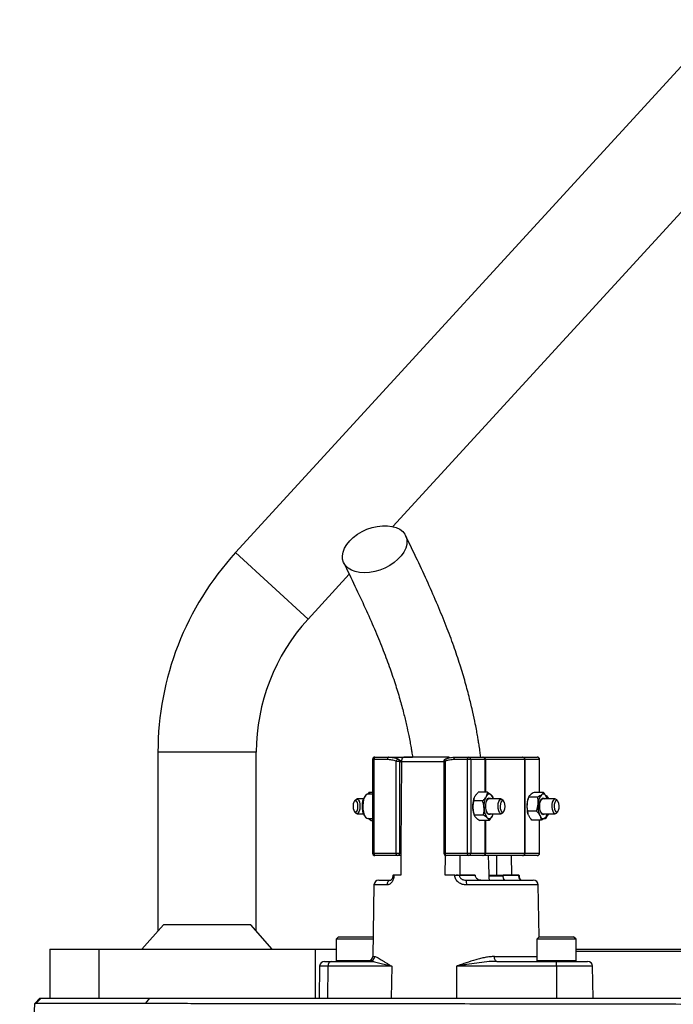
# Model space of a CAD drawing. Header units: millimetres. Extents: x 272 to 3537, y 634 to 3411.
# Tile 13 of 19: x 739 to 1005, y 2974 to 3374. Entities that reach past the tile are written whole.
import ezdxf

# ---------------------------------------------------------------- set-up
doc = ezdxf.new("R2010")
doc.units = ezdxf.units.MM

msp = doc.modelspace()

# ---------------------------------------------------------------- linework, layer by layer
at = {"color": 7, "linetype": 'Continuous', "lineweight": 25}
for p, q in [((1025.38, 3374.18), (826.7, 3157.56)), ((890.7, 3168.17), (1054.86, 3347.14)), ((856.18, 3130.52), (872.93, 3148.79)), ((795.13, 3076.45), (795.13, 3003.8)), ((835.13, 3003.8), (835.13, 3076.45)), ((883.4, 3074.45), (888.89, 3074.45)), ((888.89, 3074.45), (898.64, 3074.45)), ((892.9, 3073.65), (892.85, 3073.67)), ((892.85, 3073.67), (894.26, 3072.85)), ((913.3, 3074.44), (895.12, 3074.44)), ((915.99, 3074.45), (921.47, 3074.45)), ((921.47, 3074.45), (927.32, 3074.45)), ((927.32, 3074.45), (927.66, 3074.45)), ((927.66, 3074.45), (943.34, 3074.45)), ((943.34, 3074.45), (943.51, 3074.45)), ((943.51, 3074.45), (949.36, 3074.45)), ((882.4, 3073.45), (882.4, 3035.45)), ((882.98, 3073.45), (882.98, 3035.45)), ((888.46, 3073.45), (882.98, 3073.45)), ((892.04, 3035.45), (892.04, 3072.75)), ((892.04, 3072.75), (893.37, 3072.75)), ((893.37, 3072.75), (893.37, 3035.45)), ((894.24, 3072.48), (894.23, 3072.27)), ((911.41, 3072.75), (911.41, 3035.45)), ((911.98, 3072.75), (911.98, 3035.45)), ((921.05, 3073.45), (915.56, 3073.45)), ((922.38, 3073.45), (921.05, 3073.45)), ((921.05, 3035.45), (921.05, 3073.45)), ((922.38, 3073.45), (922.38, 3035.45)), ((928.23, 3073.45), (922.38, 3073.45)), ((928.4, 3073.45), (928.23, 3073.45)), ((944.33, 3073.45), (928.4, 3073.45)), ((944.33, 3035.45), (944.33, 3073.45)), ((944.42, 3073.45), (944.33, 3073.45)), ((944.42, 3073.45), (944.42, 3035.45)), ((950.27, 3073.45), (944.42, 3073.45)), ((950.36, 3060.12), (950.36, 3073.45)), ((879.58, 3058.87), (879.15, 3058.34)), ((881, 3060.17), (880.43, 3059.43)), ((882.4, 3059.45), (880.56, 3059.45)), ((881, 3060.17), (881.48, 3059.45)), ((881, 3060.17), (882.4, 3060.17)), ((923.67, 3057.54), (923.63, 3057.39)), ((929.13, 3060.17), (925.41, 3060.17)), ((931.56, 3057.45), (931.43, 3057.84)), ((945.71, 3057.73), (945.6, 3057.39)), ((949.59, 3058.21), (945.87, 3058.21)), ((951.89, 3060.12), (948.17, 3060.12)), ((953.61, 3058.34), (953.19, 3058.87)), ((953.43, 3057.47), (953.22, 3058.24)), ((953.53, 3057.45), (953.52, 3057.5)), ((875.45, 3057.1), (875.02, 3056.56)), ((878.66, 3057.45), (876.04, 3057.45)), ((927.2, 3056.63), (923.48, 3056.63)), ((934.75, 3057.45), (929.66, 3057.45)), ((935.77, 3056.56), (935.34, 3057.1)), ((956.72, 3057.45), (951.63, 3057.45)), ((957.75, 3056.56), (957.31, 3057.1)), ((875.02, 3052.33), (875.45, 3051.79)), ((876.04, 3051.45), (878.66, 3051.45)), ((879.15, 3050.55), (879.58, 3050.02)), ((923.63, 3051.5), (923.76, 3051.05)), ((927.53, 3050.91), (923.81, 3050.91)), ((929.66, 3051.45), (934.75, 3051.45)), ((931.53, 3051.36), (931.56, 3051.45)), ((935.34, 3051.79), (935.77, 3052.33)), ((949.13, 3052.54), (945.41, 3052.54)), ((945.6, 3051.5), (945.63, 3051.4)), ((951.63, 3051.45), (956.72, 3051.45)), ((953.19, 3050.02), (953.61, 3050.55)), ((953.4, 3051.18), (953.29, 3050.68)), ((953.45, 3051.17), (953.53, 3051.45)), ((957.31, 3051.79), (957.75, 3052.33)), ((880.56, 3049.45), (882.4, 3049.45)), ((881.66, 3048.73), (880.65, 3049.45)), ((881.66, 3048.73), (881.89, 3049.45)), ((881.66, 3048.73), (882.4, 3048.73)), ((929.79, 3048.73), (926.07, 3048.73)), ((950.98, 3048.77), (947.26, 3048.77)), ((950.36, 3035.45), (950.36, 3048.77)), ((882.98, 3035.45), (892.04, 3035.45)), ((892.47, 3034.45), (883.4, 3034.45)), ((892.04, 3035.45), (893.37, 3035.45)), ((893.94, 3034.45), (892.47, 3034.45)), ((893.37, 3035.45), (893.95, 3035.45)), ((893.95, 3035.45), (893.88, 3026.45)), ((911.98, 3035.45), (921.05, 3035.45)), ((912.01, 3026.45), (912.07, 3034.51)), ((921.47, 3034.45), (912.41, 3034.45)), ((921.05, 3035.45), (922.38, 3035.45)), ((927.32, 3034.45), (921.47, 3034.45)), ((922.38, 3035.45), (928.23, 3035.45)), ((927.66, 3034.45), (927.32, 3034.45)), ((943.34, 3034.45), (927.66, 3034.45)), ((928.23, 3035.45), (928.4, 3035.45)), ((928.4, 3035.45), (944.33, 3035.45)), ((938.82, 3034.45), (938.89, 3026.45)), ((943.51, 3034.45), (943.34, 3034.45)), ((949.36, 3034.45), (943.51, 3034.45)), ((944.33, 3035.45), (944.42, 3035.45)), ((944.42, 3035.45), (950.27, 3035.45)), ((890.67, 3026.45), (890.67, 3026.42)), ((891.15, 3026.45), (890.85, 3026.45)), ((891.15, 3026.45), (891.15, 3026.41)), ((893.88, 3026.45), (891.15, 3026.45)), ((915.91, 3026.45), (912.01, 3026.45)), ((915.91, 3026.41), (915.91, 3026.45)), ((917.75, 3026.45), (917.75, 3026.41)), ((924.14, 3026.45), (917.75, 3026.45)), ((917.75, 3026.41), (924.14, 3026.41)), ((924.14, 3026.45), (924.14, 3026.41)), ((935.51, 3026.08), (929.88, 3026.08)), ((932.78, 3026.45), (935.52, 3026.45)), ((935.52, 3026.41), (935.52, 3026.45)), ((941.91, 3026.45), (935.52, 3026.45)), ((935.52, 3026.41), (941.91, 3026.41)), ((941.91, 3026.41), (941.91, 3026.45)), ((942.1, 3026.42), (942.1, 3026.45)), ((882.98, 3022.48), (882.47, 2993.41)), ((884.98, 3024.45), (889.92, 3024.45)), ((888.99, 3024.57), (888.99, 3024.45)), ((920.44, 3024.45), (947.79, 3024.45)), ((934.91, 3024.57), (934.91, 3024.45)), ((938.75, 3024.57), (938.75, 3024.45)), ((939.86, 3024.57), (939.86, 3024.45)), ((941.87, 3024.45), (941.87, 3024.57)), ((941.9, 3024.45), (941.9, 3024.57)), ((942.37, 3024.57), (942.37, 3024.45)), ((944.12, 3024.45), (944.12, 3024.57)), ((944.95, 3024.45), (944.95, 3024.57)), ((950.16, 3001.44), (949.79, 3022.48)), ((797.39, 3006.35), (788.61, 2996.45)), ((832.87, 3006.35), (797.39, 3006.35)), ((841.65, 2996.45), (832.87, 3006.35)), ((868.6, 3001.45), (867.6, 3000.45)), ((867.6, 3000.45), (867.6, 2991.85)), ((882.59, 3000.45), (867.6, 3000.45)), ((868.6, 3001.45), (882.6, 3001.45)), ((882.61, 3001.44), (882.6, 3001.45)), ((950.17, 3001.45), (949.17, 3000.45)), ((949.17, 3000.45), (949.17, 2991.85)), ((965.17, 3000.45), (949.17, 3000.45)), ((950.17, 3001.45), (964.17, 3001.45)), ((965.17, 3000.45), (964.17, 3001.45)), ((965.17, 2991.85), (965.17, 3000.45)), ((751.13, 2996.45), (751.13, 2976.45)), ((751.13, 2996.45), (771.13, 2996.45)), ((771.13, 2996.45), (771.13, 2976.45)), ((771.13, 2996.45), (859.13, 2996.45)), ((859.13, 2996.45), (859.13, 2976.45)), ((859.13, 2996.45), (867.6, 2996.45)), ((965.17, 2996.45), (1010.13, 2996.45)), ((1010.13, 2995.45), (965.17, 2995.45)), ((860.9, 2989.48), (860.67, 2976.45)), ((862.9, 2991.45), (865.82, 2991.45)), ((864.28, 2989.48), (864.1, 2976.45)), ((890.21, 2989.48), (864.28, 2989.48)), ((865.82, 2991.45), (881.33, 2991.45)), ((890.21, 2989.48), (890.03, 2976.45)), ((916.6, 2989.48), (916.6, 2976.45)), ((957.26, 2989.48), (916.6, 2989.48)), ((932.93, 2991.45), (957.25, 2991.45)), ((957.25, 2991.45), (969.87, 2991.45)), ((957.26, 2989.48), (957.26, 2976.45)), ((972.1, 2976.45), (971.87, 2989.48)), ((738.9, 2836.45), (745.04, 2974.35)), ((745.04, 2974.35), (747.13, 2976.45)), ((745.65, 2974.41), (747.68, 2976.45)), ((747.13, 2976.45), (747.68, 2976.45)), ((747.68, 2976.45), (791.88, 2976.45)), ((790.22, 2974.4), (791.88, 2976.45)), ((791.88, 2976.45), (1266.19, 2976.45))]:
    msp.add_line(p, q, dxfattribs=at)
at = {"color": 1, "linetype": 'Continuous', "lineweight": 25}
for p, q in [((856.18, 3130.52), (826.7, 3157.56)), ((835.13, 3076.45), (795.13, 3076.45)), ((882.98, 3073.45), (882.4, 3073.45)), ((911.41, 3072.48), (894.24, 3072.48)), ((911.41, 3072.75), (911.98, 3072.75)), ((928.23, 3060.17), (928.23, 3073.45)), ((928.4, 3073.45), (928.4, 3060.17)), ((950.27, 3060.12), (950.27, 3073.45)), ((950.36, 3073.45), (950.27, 3073.45)), ((928.23, 3035.45), (928.23, 3048.73)), ((928.4, 3048.73), (928.4, 3035.45)), ((950.27, 3035.45), (950.27, 3048.77)), ((882.4, 3035.45), (882.98, 3035.45)), ((911.41, 3035.45), (911.98, 3035.45)), ((950.27, 3035.45), (950.36, 3035.45)), ((929.96, 3026.41), (935.52, 3026.41)), ((888.23, 3022.48), (882.98, 3022.48)), ((949.79, 3022.48), (920.7, 3022.48)), ((864.28, 2989.48), (860.9, 2989.48)), ((867.6, 2991.85), (881.67, 2991.85)), ((882.47, 2993.41), (883.28, 2993.41)), ((932, 2993.41), (949.17, 2993.41)), ((949.17, 2991.85), (965.17, 2991.85)), ((971.87, 2989.48), (957.26, 2989.48))]:
    msp.add_line(p, q, dxfattribs=at)
at = {"color": 7, "linetype": 'Continuous', "lineweight": 25, "flags": 128}
for points in [[(879.12, 3149.39), (877.17, 3149.51), (875.38, 3149.88), (873.8, 3150.49), (872.47, 3151.31), (871.41, 3152.33), (870.66, 3153.52), (870.24, 3154.86), (870.16, 3156.3), (870.41, 3157.81), (871.01, 3159.34), (871.91, 3160.87), (873.12, 3162.35), (874.58, 3163.74), (876.27, 3165.01), (878.15, 3166.12), (880.15, 3167.05), (882.24, 3167.76), (884.36, 3168.25), (886.44, 3168.5), (888.45, 3168.5), (890.32, 3168.25), (892.01, 3167.76), (893.48, 3167.05), (894.68, 3166.12), (895.58, 3165.01), (896.17, 3163.74), (896.42, 3162.35), (896.33, 3160.87), (895.91, 3159.34), (895.16, 3157.81), (894.1, 3156.3), (892.76, 3154.86), (891.17, 3153.52), (889.39, 3152.33), (887.44, 3151.31), (885.39, 3150.49), (883.28, 3149.88), (881.17, 3149.51), (879.12, 3149.39)], [(883.4, 3074.45), (883.32, 3074.43), (883.24, 3074.37), (883.17, 3074.28), (883.11, 3074.15), (883.05, 3074), (883.01, 3073.83), (882.99, 3073.64), (882.98, 3073.45)], [(888.89, 3074.45), (888.8, 3074.43), (888.73, 3074.37), (888.65, 3074.28), (888.59, 3074.15), (888.54, 3074), (888.5, 3073.83), (888.47, 3073.64), (888.46, 3073.45)], [(892.04, 3072.75), (892.12, 3072.95), (892.22, 3073.14), (892.32, 3073.32), (892.44, 3073.47), (892.55, 3073.58), (892.66, 3073.65), (892.77, 3073.68), (892.85, 3073.67)], [(912.18, 3073.67), (912.08, 3073.68), (912.03, 3073.67)], [(915.56, 3073.45), (915.57, 3073.64), (915.6, 3073.83), (915.63, 3074), (915.69, 3074.15), (915.75, 3074.28), (915.82, 3074.37), (915.9, 3074.43), (915.99, 3074.45)], [(921.05, 3073.45), (921.05, 3073.64), (921.08, 3073.83), (921.12, 3074), (921.17, 3074.15), (921.23, 3074.28), (921.31, 3074.37), (921.39, 3074.43), (921.47, 3074.45)], [(894.23, 3072.27), (893.97, 3038.06), (893.95, 3035.45)], [(880.56, 3059.45), (880.21, 3059.38), (879.66, 3058.97), (879.18, 3058.23), (878.8, 3057.21), (878.55, 3055.98), (878.45, 3054.64)], [(928.44, 3053.98), (928.46, 3055.1), (928.62, 3056.15), (928.92, 3057.01), (929.33, 3057.59), (929.79, 3057.84), (930.26, 3057.71), (930.54, 3057.45)], [(930.66, 3059.08), (930.4, 3059.28), (930.13, 3059.41), (929.85, 3059.45), (929.58, 3059.4), (929.31, 3059.27), (929.05, 3059.06), (928.8, 3058.76), (928.57, 3058.4)], [(952.51, 3051.45), (952.32, 3051.24), (951.85, 3051.05), (951.38, 3051.23), (950.97, 3051.75), (950.64, 3052.57), (950.45, 3053.59), (950.41, 3054.71), (950.52, 3055.79), (950.78, 3056.73), (951.15, 3057.42), (951.6, 3057.79), (952.07, 3057.8), (952.51, 3057.45)], [(953.22, 3058.24), (953, 3058.63), (952.76, 3058.95), (952.5, 3059.2), (952.23, 3059.36), (951.96, 3059.44), (951.68, 3059.43), (951.41, 3059.34), (951.14, 3059.17)], [(953.55, 3057.39), (953.42, 3057.78), (953.22, 3058.24)], [(953.61, 3058.34), (953.82, 3058.05), (954.11, 3057.45)], [(874.48, 3054.54), (874.54, 3053.62), (874.75, 3052.83), (875.06, 3052.28), (875.45, 3052.06), (875.84, 3052.21), (876.17, 3052.69), (876.4, 3053.45), (876.49, 3054.35), (876.43, 3055.27), (876.23, 3056.07), (875.91, 3056.61), (875.53, 3056.83), (875.14, 3056.69), (874.8, 3056.2), (874.57, 3055.45), (874.48, 3054.54)], [(875.45, 3057.1), (875.45, 3057.1), (875.87, 3057.42), (876.31, 3057.38), (876.72, 3056.98), (877.05, 3056.28), (877.25, 3055.36), (877.31, 3054.33), (877.22, 3053.31), (876.98, 3052.43), (876.63, 3051.79), (876.21, 3051.47), (875.77, 3051.51), (875.45, 3051.79)], [(878.45, 3054.64), (878.51, 3053.29), (878.71, 3052.02), (879.06, 3050.93), (879.52, 3050.1), (880.05, 3049.59), (880.56, 3049.45)], [(930.54, 3051.45), (930.18, 3051.13), (929.71, 3051.07), (929.25, 3051.38), (928.86, 3052.02), (928.58, 3052.92), (928.44, 3053.98)], [(933.48, 3054.56), (933.57, 3055.58), (933.81, 3056.46), (934.16, 3057.1), (934.58, 3057.42), (935.02, 3057.38), (935.34, 3057.1)], [(935.34, 3051.79), (935.34, 3051.79), (934.92, 3051.47), (934.48, 3051.51), (934.07, 3051.91), (933.74, 3052.61), (933.54, 3053.53), (933.48, 3054.56)], [(934.3, 3054.54), (934.36, 3053.62), (934.56, 3052.83), (934.88, 3052.28), (935.26, 3052.06), (935.65, 3052.21), (935.99, 3052.69), (936.22, 3053.45), (936.31, 3054.35), (936.25, 3055.27), (936.04, 3056.07), (935.73, 3056.61), (935.34, 3056.83), (934.95, 3056.69), (934.62, 3056.2), (934.39, 3055.45), (934.3, 3054.54)], [(955.46, 3054.14), (955.49, 3055.18), (955.67, 3056.13), (955.98, 3056.88), (956.38, 3057.33), (956.82, 3057.44), (957.24, 3057.18), (957.31, 3057.1)], [(957.31, 3051.79), (957.07, 3051.56), (956.63, 3051.45), (956.2, 3051.71), (955.84, 3052.29), (955.58, 3053.14), (955.46, 3054.14)], [(956.28, 3054.2), (956.39, 3053.31), (956.64, 3052.6), (956.99, 3052.16), (957.38, 3052.07), (957.76, 3052.35), (958.06, 3052.94), (958.25, 3053.76), (958.28, 3054.69), (958.17, 3055.58), (957.92, 3056.3), (957.57, 3056.73), (957.18, 3056.82), (956.8, 3056.55), (956.5, 3055.95), (956.31, 3055.13), (956.28, 3054.2)], [(929.07, 3049.82), (929.33, 3049.61), (929.6, 3049.49), (929.88, 3049.45), (930.15, 3049.49), (930.42, 3049.62), (930.68, 3049.84), (930.93, 3050.13), (931.16, 3050.5)], [(950.46, 3050.66), (950.68, 3050.26), (950.92, 3049.94), (951.18, 3049.7), (951.45, 3049.53), (951.72, 3049.45), (952, 3049.46), (952.27, 3049.55), (952.54, 3049.73)], [(952.2, 3049.45), (952.56, 3049.52), (953.11, 3049.93), (953.59, 3050.68), (953.89, 3051.45)], [(882.98, 3035.45), (882.99, 3035.25), (883.01, 3035.06), (883.05, 3034.89), (883.11, 3034.74), (883.17, 3034.61), (883.24, 3034.52), (883.32, 3034.47), (883.4, 3034.45)], [(892.47, 3034.45), (892.38, 3034.47), (892.31, 3034.52), (892.23, 3034.61), (892.17, 3034.74), (892.12, 3034.89), (892.08, 3035.06), (892.05, 3035.25), (892.04, 3035.45)], [(912.41, 3034.45), (912.32, 3034.47), (912.24, 3034.52), (912.17, 3034.61), (912.11, 3034.74), (912.05, 3034.89), (912.02, 3035.06), (911.99, 3035.25), (911.98, 3035.45)], [(918.11, 3026.45), (918.07, 3031.21), (918.04, 3034.45)], [(921.47, 3034.45), (921.39, 3034.47), (921.31, 3034.52), (921.23, 3034.61), (921.17, 3034.74), (921.12, 3034.89), (921.08, 3035.06), (921.05, 3035.25), (921.05, 3035.45)], [(932.85, 3034.45), (932.82, 3031.21), (932.78, 3026.45)], [(932.93, 2991.45), (932.75, 2991.48), (932.58, 2991.59), (932.42, 2991.78), (932.28, 2992.02), (932.17, 2992.32), (932.08, 2992.66), (932.03, 2993.03), (932, 2993.41)]]:
    msp.add_lwpolyline(points, dxfattribs=at)
at = {"color": 1, "linetype": 'Continuous', "lineweight": 25, "flags": 128}
for points in [[(912.03, 3073.67), (912, 3073.65), (911.94, 3073.58), (911.9, 3073.47), (911.88, 3073.32), (911.89, 3073.14), (911.93, 3072.95), (911.98, 3072.75)], [(890.67, 3026.42), (890.67, 3026.42), (890.68, 3026.42), (890.74, 3026.42), (890.84, 3026.42), (890.98, 3026.41), (891.15, 3026.41)]]:
    msp.add_lwpolyline(points, dxfattribs=at)
at = {"color": 7, "linetype": 'Continuous', "lineweight": 25}
for centre, radius, start, end in [((915.13, 3076.45), 120, 137.4729, 180), ((915.13, 3076.45), 80, 137.4729, 180), ((883.4, 3073.45), 1, 90, 180), ((892.47, 3072.75), 1, 64.3345, 67.9451), ((912.41, 3072.75), 1, 112.0549, 180), ((921.42, 3073.49), 0.957, 357.3247, 87.0479), ((927.27, 3073.49), 0.957, 357.3247, 87.0479), ((927.51, 3073.56), 0.898, 352.6197, 79.9172), ((943.34, 3073.45), 0.996, 359.7741, 89.7723), ((943.46, 3073.49), 0.957, 357.3247, 87.0479), ((949.36, 3073.45), 1, 0, 90), ((949.31, 3073.49), 0.957, 357.3247, 87.0479), ((884.51, 3054.92), 6.36, 147.4686, 182.6854), ((936.9, 3054.58), 9.17, 155.3697, 185.0628), ((927.61, 3056.34), 4.1, 14.8909, 41.873), ((955.56, 3055.41), 5.8, 139.6619, 180.346), ((949.8, 3056.3), 4.26, 15.6036, 37.1113), ((884.93, 3054.12), 6.79, 175.7411, 211.6503), ((933.74, 3054.48), 10.52, 163.9279, 183.8963), ((932.88, 3054.24), 9.66, 182.8275, 196.5207), ((934.12, 3053.66), 6.35, 179.0491, 217.2551), ((930.14, 3056), 1.52, 108.576, 171.9174), ((955.88, 3054.43), 10.68, 174.933, 195.9486), ((954.56, 3054.71), 9.35, 163.3235, 175.919), ((959.32, 3054.38), 9.61, 174.0264, 202.7831), ((952.12, 3056), 1.52, 108.576, 171.9174), ((929.91, 3052.63), 1.21, 188.0155, 258.1863), ((926.12, 3053.15), 5.7, 332.2291, 343.1384), ((952.12, 3052.89), 1.52, 188.0826, 251.424), ((949.78, 3052.47), 3.9, 315.1638, 345.4967), ((950.81, 3052.69), 3.52, 322.7544, 339.3893), ((883.4, 3035.45), 1, 180, 270), ((892.42, 3035.4), 0.957, 272.9521, 2.6753), ((912.41, 3035.45), 1, 180, 270), ((921.42, 3035.4), 0.957, 272.9521, 2.6753), ((927.27, 3035.4), 0.957, 272.9521, 2.6753), ((927.51, 3035.33), 0.898, 280.0828, 7.3803), ((943.34, 3035.44), 0.996, 270.2277, 0.2259), ((943.46, 3035.4), 0.957, 272.9521, 2.6753), ((949.36, 3035.45), 1, 270, 0), ((949.31, 3035.4), 0.957, 272.9521, 2.6753), ((916.83, 2965.64), 60.77, 89.1323, 90.8677), ((884.98, 3022.45), 2, 90, 179), ((890.09, 3022.6), 1.86, 95.1923, 183.5831), ((916.72, 3022.96), 4, 353.1599, 21.8134), ((947.79, 3022.45), 2, 1, 90), ((862.9, 2989.45), 2, 90, 179), ((866.07, 2989.66), 1.81, 98.2078, 185.6181), ((868, 2991.85), 0.4, 180, 270), ((880.47, 2993.45), 2, 270, 359), ((881.31, 2993.42), 1.98, 270.6876, 359.7031), ((949.57, 2991.85), 0.4, 180, 270), ((881.53, 2989.97), 75.74, 359.6326, 1.1193), ((964.77, 2991.85), 0.4, 270, 0), ((969.87, 2989.45), 2, 1, 90)]:
    msp.add_arc(centre, radius, start, end, dxfattribs=at)
at = {"color": 1, "linetype": 'Continuous', "lineweight": 25}
for centre, radius, start, end in [((892.49, 3072.86), 0.891, 352.8679, 62.5299), ((941.8, 3032.56), 6.15, 271.0206, 272.7648)]:
    msp.add_arc(centre, radius, start, end, dxfattribs=at)
at = {"color": 7, "linetype": 'Continuous', "lineweight": 25}
for points, knots in [([(926.45, 3074.45), (926.36, 3075.1), (926.16, 3076.64), (925.83, 3078.78), (925.5, 3080.87), (925.16, 3082.87), (924.74, 3085.23), (924.1, 3088.59), (923.15, 3093.05), (921.81, 3098.7), (920.09, 3105.12), (917.96, 3112.21), (915.38, 3119.86), (912.34, 3127.97), (908.84, 3136.48), (904.9, 3145.41), (900.53, 3154.79), (897.47, 3161.16), (895.88, 3164.46)], [0, 0, 0, 0, 0.0177541, 0.0417818, 0.0587282, 0.0754901, 0.097519, 0.1248263, 0.1705845, 0.2261631, 0.2914442, 0.3660896, 0.4497453, 0.5423361, 0.6437506, 0.7537685, 0.8724222, 1, 1, 1, 1]), ([(870.7, 3153.45), (872.22, 3150.28), (875.16, 3144.19), (879.34, 3135.28), (883.08, 3126.88), (886.35, 3118.98), (889.16, 3111.57), (891.52, 3104.68), (893.45, 3098.37), (894.99, 3092.7), (896.18, 3087.76), (897.04, 3083.77), (897.63, 3080.71), (898.03, 3078.47), (898.38, 3076.46), (898.58, 3075.17), (898.69, 3074.44)], [0, 0, 0, 0, 0.138946, 0.26716, 0.384438, 0.490769, 0.586224, 0.671038, 0.745511, 0.809826, 0.864117, 0.908508, 0.938002, 0.960707, 0.978053, 1, 1, 1, 1]), ([(888.89, 3074.45), (889.56, 3074.45), (890.24, 3074.38), (891.57, 3074.12), (892.22, 3073.93), (892.85, 3073.67)], [0, 0, 0, 0, 0.5, 0.5, 1, 1, 1, 1]), ([(894.24, 3072.48), (894.24, 3072.61), (894.24, 3072.75), (894.27, 3073.01), (894.29, 3073.14), (894.36, 3073.51), (894.43, 3073.73), (894.56, 3073.99), (894.61, 3074.07), (894.7, 3074.21), (894.76, 3074.27), (894.92, 3074.41), (895.03, 3074.45), (895.15, 3074.44)], [0, 0, 0, 0, 0.125, 0.125, 0.25, 0.25, 0.5, 0.5, 0.625, 0.625, 0.75, 0.75, 1, 1, 1, 1]), ([(912.18, 3073.67), (912.79, 3073.93), (913.42, 3074.12), (914.69, 3074.38), (915.33, 3074.45), (915.99, 3074.45)], [0, 0, 0, 0, 0.5, 0.5, 1, 1, 1, 1]), ([(913.27, 3074.44), (913.21, 3074.44), (913.04, 3074.42), (912.8, 3074.23), (912.67, 3073.93), (912.62, 3073.82)], [0, 0, 0, 0, 0.266292, 0.706254, 1, 1, 1, 1]), ([(913.91, 3074.19), (913.77, 3074.29), (913.57, 3074.44), (913.35, 3074.44), (913.27, 3074.44)], [0, 0, 0, 0, 0.644397, 1, 1, 1, 1]), ([(892.04, 3072.75), (891.47, 3072.98), (890.88, 3073.15), (889.68, 3073.39), (889.08, 3073.45), (888.46, 3073.45)], [0, 0, 0, 0, 0.5, 0.5, 1, 1, 1, 1]), ([(915.56, 3073.45), (914.95, 3073.45), (914.34, 3073.39), (913.15, 3073.15), (912.56, 3072.98), (911.98, 3072.75)], [0, 0, 0, 0, 0.5, 0.5, 1, 1, 1, 1]), ([(924.04, 3058.4), (924.12, 3058.55), (924.21, 3058.7), (924.41, 3059), (924.52, 3059.14), (924.87, 3059.59), (925.13, 3059.88), (925.41, 3060.17)], [0, 0, 0, 0, 0.25, 0.25, 0.5, 0.5, 1, 1, 1, 1]), ([(928.57, 3058.4), (928.49, 3058.25), (928.4, 3058.1), (928.2, 3057.8), (928.09, 3057.65), (927.74, 3057.21), (927.48, 3056.92), (927.2, 3056.63)], [0, 0, 0, 0, 0.25, 0.25, 0.5, 0.5, 1, 1, 1, 1]), ([(930.66, 3059.08), (930.76, 3058.98), (930.85, 3058.89), (931, 3058.71), (931.07, 3058.61), (931.24, 3058.34), (931.33, 3058.16), (931.39, 3057.98)], [0, 0, 0, 0, 0.25, 0.25, 0.5, 0.5, 1, 1, 1, 1]), ([(946.61, 3059.17), (946.42, 3059), (946.26, 3058.84), (946.02, 3058.52), (945.93, 3058.37), (945.87, 3058.21)], [0, 0, 0, 0, 0.5, 0.5, 1, 1, 1, 1]), ([(948.17, 3060.12), (947.86, 3059.96), (947.56, 3059.8), (947.04, 3059.49), (946.81, 3059.33), (946.61, 3059.17)], [0, 0, 0, 0, 0.5, 0.5, 1, 1, 1, 1]), ([(951.14, 3059.17), (950.95, 3059), (950.71, 3058.84), (950.19, 3058.52), (949.9, 3058.37), (949.59, 3058.21)], [0, 0, 0, 0, 0.5, 0.5, 1, 1, 1, 1]), ([(949.77, 3055.38), (949.78, 3055.62), (949.79, 3055.86), (949.8, 3056.34), (949.79, 3056.58), (949.74, 3057.28), (949.67, 3057.75), (949.59, 3058.21)], [0, 0, 0, 0, 0.25, 0.25, 0.5, 0.5, 1, 1, 1, 1]), ([(951.89, 3060.12), (951.83, 3059.96), (951.74, 3059.8), (951.49, 3059.49), (951.34, 3059.33), (951.14, 3059.17)], [0, 0, 0, 0, 0.5, 0.5, 1, 1, 1, 1]), ([(953.22, 3058.24), (953.14, 3058.39), (953.05, 3058.56), (952.86, 3058.87), (952.76, 3059.03), (952.42, 3059.5), (952.17, 3059.81), (951.89, 3060.12)], [0, 0, 0, 0, 0.25, 0.25, 0.5, 0.5, 1, 1, 1, 1]), ([(923.24, 3053.77), (923.21, 3054.25), (923.22, 3054.74), (923.31, 3055.7), (923.38, 3056.16), (923.48, 3056.63)], [0, 0, 0, 0, 0.5, 0.5, 1, 1, 1, 1]), ([(923.81, 3050.91), (923.66, 3051.37), (923.53, 3051.85), (923.33, 3052.8), (923.27, 3053.28), (923.24, 3053.77)], [0, 0, 0, 0, 0.5, 0.5, 1, 1, 1, 1]), ([(927.77, 3053.77), (927.74, 3054.25), (927.68, 3054.74), (927.48, 3055.7), (927.35, 3056.16), (927.2, 3056.63)], [0, 0, 0, 0, 0.5, 0.5, 1, 1, 1, 1]), ([(927.53, 3050.91), (927.63, 3051.37), (927.7, 3051.85), (927.79, 3052.8), (927.8, 3053.28), (927.77, 3053.77)], [0, 0, 0, 0, 0.5, 0.5, 1, 1, 1, 1]), ([(945.23, 3055.38), (945.21, 3055.14), (945.2, 3054.89), (945.2, 3054.42), (945.21, 3054.18), (945.26, 3053.47), (945.33, 3053), (945.41, 3052.54)], [0, 0, 0, 0, 0.25, 0.25, 0.5, 0.5, 1, 1, 1, 1]), ([(924.54, 3049.82), (924.63, 3049.72), (924.74, 3049.63), (924.96, 3049.45), (925.09, 3049.36), (925.47, 3049.08), (925.76, 3048.9), (926.07, 3048.73)], [0, 0, 0, 0, 0.25, 0.25, 0.5, 0.5, 1, 1, 1, 1]), ([(929.07, 3049.82), (928.97, 3049.91), (928.87, 3050), (928.64, 3050.19), (928.52, 3050.28), (928.13, 3050.55), (927.84, 3050.73), (927.53, 3050.91)], [0, 0, 0, 0, 0.25, 0.25, 0.5, 0.5, 1, 1, 1, 1]), ([(931.16, 3050.5), (931.18, 3050.54), (931.35, 3050.84), (931.4, 3051.13), (931.45, 3051.38)], [0, 0, 0, 0, 0.140916, 1, 1, 1, 1]), ([(945.93, 3050.66), (945.85, 3050.82), (945.78, 3050.98), (945.66, 3051.3), (945.61, 3051.45), (945.49, 3051.92), (945.44, 3052.23), (945.41, 3052.54)], [0, 0, 0, 0, 0.25, 0.25, 0.5, 0.5, 1, 1, 1, 1]), ([(950.46, 3050.66), (950.54, 3050.5), (950.61, 3050.34), (950.73, 3050.02), (950.78, 3049.86), (950.9, 3049.39), (950.95, 3049.08), (950.98, 3048.77)], [0, 0, 0, 0, 0.25, 0.25, 0.5, 0.5, 1, 1, 1, 1]), ([(952.54, 3049.73), (952.34, 3049.56), (952.11, 3049.4), (951.58, 3049.08), (951.29, 3048.93), (950.98, 3048.77)], [0, 0, 0, 0, 0.5, 0.5, 1, 1, 1, 1]), ([(953.29, 3050.68), (953.22, 3050.52), (953.13, 3050.37), (952.89, 3050.05), (952.73, 3049.89), (952.54, 3049.73)], [0, 0, 0, 0, 0.5, 0.5, 1, 1, 1, 1]), ([(929.93, 3024.45), (929.84, 3027.06), (929.74, 3030.39), (929.58, 3033.72), (929.55, 3034.45)], [0, 0, 0, 0, 0.7824935, 1, 1, 1, 1]), ([(891.15, 3026.41), (891.15, 3026.12), (891.12, 3025.84), (891.01, 3025.29), (890.94, 3025.02), (890.75, 3024.51), (890.64, 3024.28), (890.4, 3023.85), (890.26, 3023.66), (889.97, 3023.31), (889.82, 3023.16), (889.51, 3022.91), (889.35, 3022.81), (889.03, 3022.64), (888.86, 3022.58), (888.55, 3022.5), (888.39, 3022.48), (888.23, 3022.48)], [0, 0, 0, 0, 0.125, 0.125, 0.25, 0.25, 0.375, 0.375, 0.5, 0.5, 0.625, 0.625, 0.75, 0.75, 0.875, 0.875, 1, 1, 1, 1]), ([(890.65, 3026.42), (890.65, 3026.26), (890.64, 3025.88), (890.48, 3025.32), (890.24, 3024.83), (889.98, 3024.51), (889.83, 3024.43), (889.86, 3024.44), (889.86, 3024.44)], [0, 0, 0, 0, 0.1212385, 0.2941542, 0.4773871, 0.6808778, 0.9157955, 1, 1, 1, 1]), ([(890.69, 3026.45), (890.69, 3026.45), (890.7, 3026.45), (890.9, 3026.45), (891.1, 3026.45), (891.15, 3026.45)], [0, 0, 0, 0, 0.334921, 0.807755, 1, 1, 1, 1]), ([(915.91, 3026.45), (916.1, 3026.45), (916.29, 3026.45), (916.66, 3026.45), (916.84, 3026.45), (917.16, 3026.45), (917.31, 3026.45), (917.56, 3026.45), (917.67, 3026.45), (917.75, 3026.45)], [0, 0, 0, 0, 0.25, 0.25, 0.5, 0.5, 0.75, 0.75, 1, 1, 1, 1]), ([(920.7, 3022.48), (920.12, 3022.48), (919.56, 3022.56), (918.73, 3022.81), (918.47, 3022.91), (917.96, 3023.16), (917.71, 3023.31), (917.37, 3023.57), (917.25, 3023.66), (917.04, 3023.85), (916.94, 3023.95), (916.66, 3024.27), (916.49, 3024.5), (916.21, 3025.01), (916.1, 3025.28), (915.95, 3025.83), (915.91, 3026.12), (915.91, 3026.41)], [0, 0, 0, 0, 0.25, 0.25, 0.375, 0.375, 0.5, 0.5, 0.5625, 0.5625, 0.625, 0.625, 0.75, 0.75, 0.875, 0.875, 1, 1, 1, 1]), ([(917.75, 3026.41), (917.75, 3026.25), (917.78, 3026.08), (917.88, 3025.78), (917.95, 3025.63), (918.13, 3025.37), (918.24, 3025.25), (918.47, 3025.04), (918.6, 3024.95), (918.86, 3024.79), (919, 3024.73), (919.28, 3024.62), (919.43, 3024.58), (919.86, 3024.48), (920.15, 3024.45), (920.44, 3024.45)], [0, 0, 0, 0, 0.125, 0.125, 0.25, 0.25, 0.375, 0.375, 0.5, 0.5, 0.625, 0.625, 0.75, 0.75, 1, 1, 1, 1]), ([(924.21, 3026.08), (924.25, 3025.92), (924.32, 3025.77), (924.48, 3025.5), (924.58, 3025.38), (924.91, 3025.06), (925.17, 3024.89), (925.7, 3024.65), (925.98, 3024.57), (926.53, 3024.47), (926.81, 3024.45), (927.08, 3024.45)], [0, 0, 0, 0, 0.125, 0.125, 0.25, 0.25, 0.5, 0.5, 0.75, 0.75, 1, 1, 1, 1]), ([(936.2, 3024.45), (936.16, 3024.45), (936.11, 3024.47), (936, 3024.57), (935.93, 3024.65), (935.83, 3024.83), (935.8, 3024.9), (935.73, 3025.07), (935.69, 3025.16), (935.63, 3025.38), (935.6, 3025.5), (935.55, 3025.77), (935.53, 3025.92), (935.51, 3026.08)], [0, 0, 0, 0, 0.25, 0.25, 0.5, 0.5, 0.625, 0.625, 0.75, 0.75, 0.875, 0.875, 1, 1, 1, 1]), ([(941.91, 3026.45), (942, 3026.45), (942.11, 3026.45), (942.08, 3026.45), (942.08, 3026.45)], [0, 0, 0, 0, 0.773787, 1, 1, 1, 1]), ([(942.85, 3024.45), (942.77, 3024.45), (942.69, 3024.48), (942.51, 3024.61), (942.42, 3024.72), (942.27, 3024.95), (942.22, 3025.04), (942.13, 3025.25), (942.09, 3025.37), (942.01, 3025.63), (941.98, 3025.78), (941.93, 3026.09), (941.92, 3026.25), (941.91, 3026.41)], [0, 0, 0, 0, 0.25, 0.25, 0.5, 0.5, 0.625, 0.625, 0.75, 0.75, 0.875, 0.875, 1, 1, 1, 1]), ([(942.9, 3024.44), (942.91, 3024.44), (942.93, 3024.43), (942.76, 3024.53), (942.48, 3024.89), (942.24, 3025.45), (942.11, 3025.99), (942.11, 3026.32), (942.12, 3026.42)], [0, 0, 0, 0, 0.1027961, 0.3320292, 0.5632339, 0.7434233, 0.9252527, 1, 1, 1, 1]), ([(881.33, 2991.45), (881.63, 2991.45), (881.94, 2991.42), (882.57, 2991.35), (882.9, 2991.3), (883.91, 2991.12), (884.62, 2990.95), (886.11, 2990.58), (886.89, 2990.37), (888.5, 2989.94), (889.34, 2989.71), (890.21, 2989.48)], [0, 0, 0, 0, 0.125, 0.125, 0.25, 0.25, 0.5, 0.5, 0.75, 0.75, 1, 1, 1, 1]), ([(883.28, 2993.41), (883.43, 2993.41), (883.61, 2993.37), (883.99, 2993.23), (884.19, 2993.13), (884.87, 2992.76), (885.38, 2992.44), (886.26, 2991.88), (886.57, 2991.68), (887.22, 2991.27), (887.56, 2991.06), (888.26, 2990.62), (888.63, 2990.4), (889.21, 2990.05), (889.4, 2989.94), (889.8, 2989.71), (890, 2989.6), (890.21, 2989.48)], [0, 0, 0, 0, 0.125, 0.125, 0.25, 0.25, 0.5, 0.5, 0.625, 0.625, 0.75, 0.75, 0.875, 0.875, 0.9375, 0.9375, 1, 1, 1, 1]), ([(932, 2993.41), (931.39, 2993.41), (930.76, 2993.37), (929.51, 2993.23), (928.88, 2993.13), (927.61, 2992.89), (926.97, 2992.74), (925.69, 2992.43), (925.04, 2992.25), (923.1, 2991.69), (921.81, 2991.28), (919.86, 2990.62), (919.21, 2990.4), (918.24, 2990.06), (917.91, 2989.94), (917.42, 2989.77), (917.26, 2989.71), (916.93, 2989.6), (916.76, 2989.54), (916.6, 2989.48)], [0, 0, 0, 0, 0.125, 0.125, 0.25, 0.25, 0.375, 0.375, 0.5, 0.5, 0.75, 0.75, 0.875, 0.875, 0.9375, 0.9375, 0.96875, 0.96875, 1, 1, 1, 1]), ([(932.93, 2991.45), (931.58, 2991.45), (930.23, 2991.36), (927.52, 2991.12), (926.16, 2990.95), (923.43, 2990.58), (922.07, 2990.37), (920.02, 2990.05), (919.34, 2989.93), (917.97, 2989.71), (917.29, 2989.59), (916.6, 2989.48)], [0, 0, 0, 0, 0.25, 0.25, 0.5, 0.5, 0.75, 0.75, 0.875, 0.875, 1, 1, 1, 1]), ([(745.04, 2974.35), (745.07, 2974.35), (745.13, 2974.35), (745.26, 2974.37), (745.29, 2974.37), (745.35, 2974.38), (745.39, 2974.39), (745.49, 2974.4), (745.57, 2974.41), (745.65, 2974.41)], [0, 0, 0, 0, 0.5, 0.5, 0.625, 0.625, 0.75, 0.75, 1, 1, 1, 1]), ([(745.65, 2974.41), (745.74, 2974.41), (745.84, 2974.41), (746.07, 2974.42), (746.19, 2974.42), (746.6, 2974.42), (746.93, 2974.43), (748.04, 2974.43), (748.97, 2974.43), (752.33, 2974.44), (755.31, 2974.44), (760, 2974.44), (760.98, 2974.44), (762.53, 2974.44), (763.06, 2974.44), (764.14, 2974.44), (764.7, 2974.44), (767.52, 2974.43), (769.95, 2974.43), (777.75, 2974.42), (783.64, 2974.41), (790.22, 2974.4)], [0, 0, 0, 0, 0.03125, 0.03125, 0.0625, 0.0625, 0.125, 0.125, 0.25, 0.25, 0.5, 0.5, 0.5625, 0.5625, 0.59375, 0.59375, 0.625, 0.625, 0.75, 0.75, 1, 1, 1, 1]), ([(790.22, 2974.4), (793.48, 2974.4), (796.87, 2974.4), (803.9, 2974.39), (807.54, 2974.38), (818.81, 2974.37), (826.81, 2974.36), (839.55, 2974.35), (843.91, 2974.34), (849.53, 2974.34), (850.66, 2974.33), (852.94, 2974.33), (854.08, 2974.33), (857.54, 2974.33), (859.86, 2974.32), (871.56, 2974.31), (881.23, 2974.3), (901.15, 2974.27), (911.4, 2974.26), (924.59, 2974.24), (927.25, 2974.24), (932.61, 2974.23), (935.3, 2974.23), (943.41, 2974.21), (948.83, 2974.2), (965.14, 2974.18), (976.09, 2974.16), (998.14, 2974.13), (1009.23, 2974.11), (1021.8, 2974.08), (1023.2, 2974.08), (1025.99, 2974.08), (1027.38, 2974.07), (1031.55, 2974.07), (1034.32, 2974.06), (1042.6, 2974.04), (1048.08, 2974.03), (1064.41, 2973.99), (1075.13, 2973.97), (1090.98, 2973.92), (1096.22, 2973.91), (1104.03, 2973.88), (1106.62, 2973.87), (1111.79, 2973.86), (1114.34, 2973.85), (1127.02, 2973.8), (1136.78, 2973.75), (1155.59, 2973.64), (1164.63, 2973.58), (1175.49, 2973.46), (1177.63, 2973.44), (1181.88, 2973.38), (1183.99, 2973.35), (1190.22, 2973.25), (1194.26, 2973.18), (1200.15, 2973.03), (1202.09, 2972.97), (1205.91, 2972.85), (1207.79, 2972.78), (1213.36, 2972.54), (1216.98, 2972.36), (1222.25, 2971.99), (1223.99, 2971.85), (1227.43, 2971.52), (1229.14, 2971.33), (1231.7, 2970.98), (1232.55, 2970.85), (1234.26, 2970.56), (1235.12, 2970.4), (1236.85, 2970.04), (1237.73, 2969.84), (1239.51, 2969.35), (1240.42, 2969.08), (1241.36, 2968.74)], [0, 0, 0, 0, 0.03125, 0.03125, 0.0625, 0.0625, 0.125, 0.125, 0.15625, 0.15625, 0.164062, 0.164062, 0.171875, 0.171875, 0.1875, 0.1875, 0.25, 0.25, 0.3125, 0.3125, 0.328125, 0.328125, 0.34375, 0.34375, 0.375, 0.375, 0.4375, 0.4375, 0.5, 0.5, 0.507812, 0.507812, 0.515625, 0.515625, 0.53125, 0.53125, 0.5625, 0.5625, 0.625, 0.625, 0.65625, 0.65625, 0.671875, 0.671875, 0.6875, 0.6875, 0.75, 0.75, 0.8125, 0.8125, 0.828125, 0.828125, 0.84375, 0.84375, 0.875, 0.875, 0.890625, 0.890625, 0.90625, 0.90625, 0.9375, 0.9375, 0.953125, 0.953125, 0.96875, 0.96875, 0.976562, 0.976562, 0.984375, 0.984375, 0.992187, 0.992187, 1, 1, 1, 1])]:
    msp.add_open_spline(points, degree=3, knots=knots, dxfattribs=at)
for points in [[(894.23, 3072.27), (893.95, 3072.45), (893.66, 3072.61), (893.37, 3072.75)], [(923.48, 3056.63), (923.55, 3057.21), (923.71, 3057.79), (924.04, 3058.4)], [(929.13, 3060.17), (929.06, 3059.59), (928.9, 3059), (928.57, 3058.4)], [(929.13, 3060.17), (929.75, 3059.81), (930.28, 3059.45), (930.66, 3059.08)], [(945.87, 3058.21), (945.54, 3057.29), (945.31, 3056.34), (945.23, 3055.38)], [(949.13, 3052.54), (949.45, 3053.47), (949.69, 3054.41), (949.77, 3055.38)], [(923.81, 3050.91), (923.93, 3050.55), (924.15, 3050.19), (924.54, 3049.82)], [(929.79, 3048.73), (929.67, 3049.08), (929.45, 3049.45), (929.07, 3049.82)], [(929.79, 3048.73), (930.35, 3049.3), (930.83, 3049.89), (931.16, 3050.5)], [(947.26, 3048.77), (946.71, 3049.39), (946.25, 3050.02), (945.93, 3050.66)], [(949.13, 3052.54), (949.68, 3051.92), (950.15, 3051.3), (950.46, 3050.66)], [(924.14, 3026.41), (924.15, 3026.29), (924.17, 3026.18), (924.21, 3026.08)], [(935.52, 3026.41), (935.52, 3026.29), (935.52, 3026.18), (935.51, 3026.08)]]:
    msp.add_open_spline(points, degree=3, dxfattribs=at)

doc.saveas('drawing.dxf')
